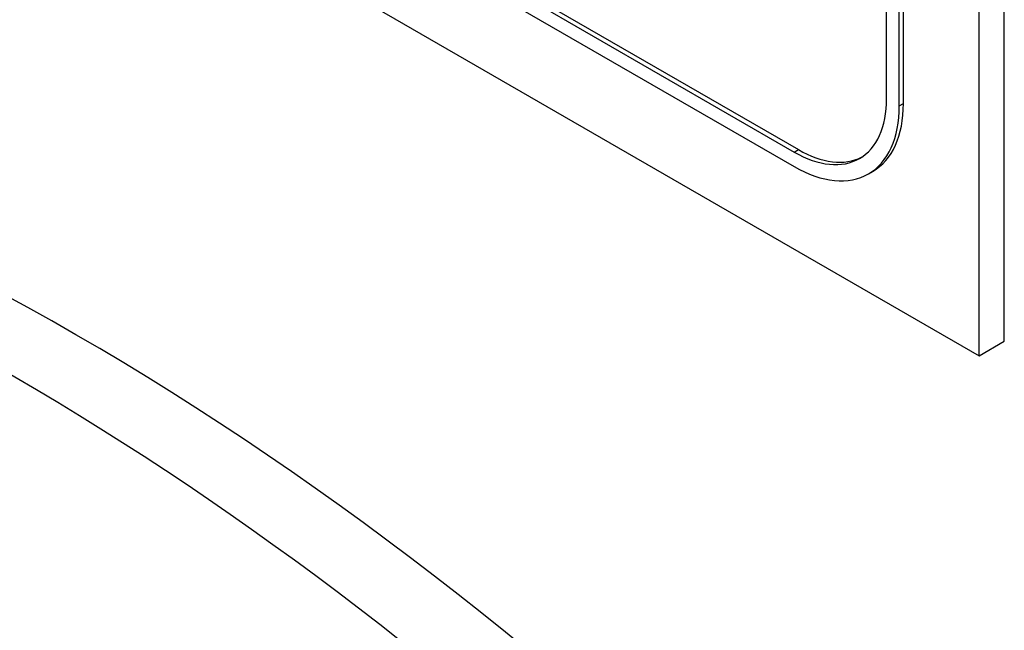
# Model space of a CAD drawing. Header units: inches. Extents: x 2 to 538, y -2 to 358.
# Tile 66 of 119: x 455.987 to 456.816, y 295.678 to 296.191. Entities that reach past the tile are written whole.
import ezdxf

# ---------------------------------------------------------------- set-up
doc = ezdxf.new("R2010")
doc.units = ezdxf.units.IN
doc.header["$MEASUREMENT"] = 0
for name, color, linetype in [('Default', 7, 'Continuous'), ('HAN13064', 7, 'Continuous'), ('LAB30004', 7, 'Continuous')]:
    doc.layers.add(name, color=color, linetype=linetype)

# ---------------------------------------------------------------- blocks, each defined once
blk = doc.blocks.new('SE6')
at = {"layer": 'HAN13064', "color": 7, "linetype": 'Continuous'}
for centre, start_param in [((456.03463, 293.81603), 5.142626), ((455.97806, 293.78337), 5.216072)]:
    blk.add_ellipse(centre, major_axis=(-1.29231, 2.23834), ratio=0.57735, start_param=start_param, end_param=5.852948, dxfattribs=at)
at = {"layer": 'LAB30004', "color": 7, "linetype": 'Continuous'}
for p, q in [((456.81563, 295.92085), (456.81563, 297.75796)), ((456.79442, 295.9086), (456.79442, 297.74572)), ((456.71663, 296.12497), (456.71663, 297.611)), ((456.72724, 296.11885), (456.72724, 297.60487)), ((456.73078, 296.12089), (456.73078, 297.60691)), ((455.20343, 296.82716), (456.79442, 295.9086)), ((455.35192, 296.82308), (456.63885, 296.08006)), ((455.35545, 296.82512), (456.64239, 296.08211)), ((455.35192, 296.81083), (456.63885, 296.06782)), ((456.72724, 296.11885), (456.73078, 296.12089)), ((456.63885, 296.08006), (456.64239, 296.08211)), ((456.70135, 296.06163), (456.70489, 296.06367)), ((456.79442, 295.9086), (456.81563, 295.92085))]:
    blk.add_line(p, q, dxfattribs=at)
for centre, major_axis, start_param, end_param in [((456.63885, 296.16988), (-0.055, 0.09526), 2.356194, 3.926991), ((456.63885, 296.16988), (-0.0625, 0.10825), 2.356194, 3.926991), ((456.64239, 296.17192), (-0.0625, 0.10825), 3.141593, 3.926991), ((456.64239, 296.17192), (-0.055, 0.09526), 2.356194, 3.109446)]:
    blk.add_ellipse(centre, major_axis=major_axis, ratio=0.57735, start_param=start_param, end_param=end_param, dxfattribs=at)

msp = doc.modelspace()

# ---------------------------------------------------------------- block references
at = {"layer": 'Default'}
msp.add_blockref('SE6', (0, 0), dxfattribs=at)

doc.saveas('drawing.dxf')
